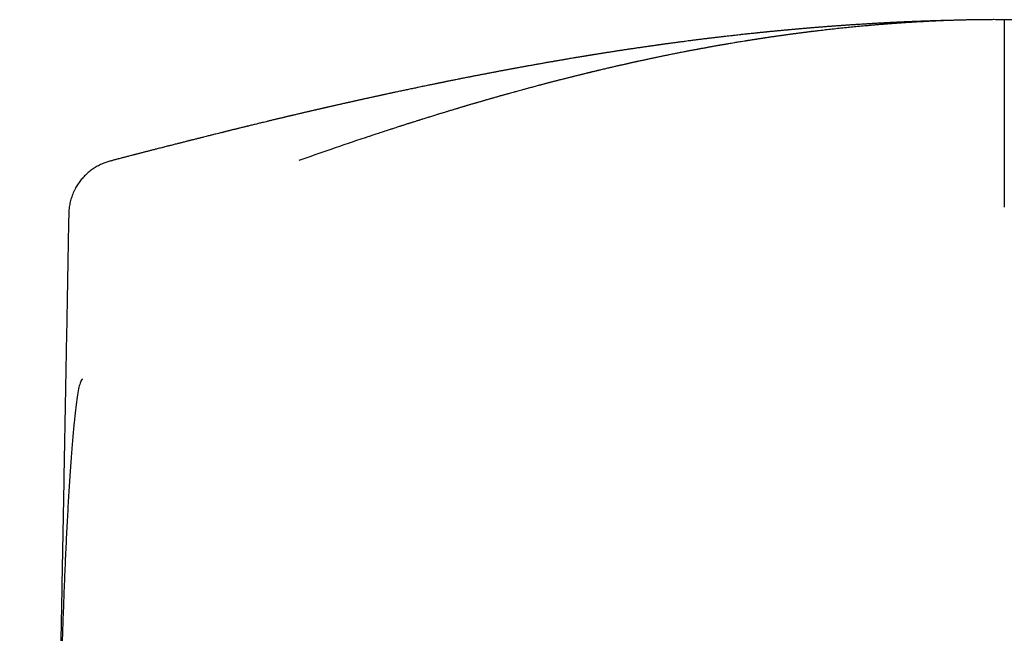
# Model space of a CAD drawing. Header units: millimetres. Extents: x 8 to 719, y 12 to 786.
# Tile 20 of 27: x 288 to 315, y 672 to 688. Entities that reach past the tile are written whole.
import ezdxf

# ---------------------------------------------------------------- set-up
doc = ezdxf.new("R2010")
doc.units = ezdxf.units.MM

msp = doc.modelspace()

# ---------------------------------------------------------------- linework, layer by layer
at = {"color": 7, "linetype": 'Continuous', "lineweight": 30}
msp.add_line((290.794, 684.501), (290.794, 684.501), dxfattribs=at)
for points, knots in [([(313.516, 688.301), (313.499, 688.301), (313.466, 688.3), (313.42, 688.299), (313.377, 688.298), (313.333, 688.297), (313.284, 688.295), (313.229, 688.294), (313.17, 688.292), (313.112, 688.29), (313.06, 688.289), (313.012, 688.287), (312.964, 688.286), (312.912, 688.284), (312.852, 688.282), (312.791, 688.28), (312.734, 688.278), (312.684, 688.276), (312.64, 688.275), (312.596, 688.273), (312.551, 688.271), (312.502, 688.269), (312.451, 688.267), (312.4, 688.265), (312.355, 688.263), (312.315, 688.262), (312.277, 688.26), (312.235, 688.258), (312.187, 688.256), (312.132, 688.253), (312.074, 688.251), (312.018, 688.248), (311.968, 688.246), (311.923, 688.244), (311.879, 688.241), (311.835, 688.239), (311.788, 688.237), (311.74, 688.234), (311.693, 688.232), (311.65, 688.23), (311.609, 688.227), (311.568, 688.225), (311.523, 688.223), (311.472, 688.22), (311.414, 688.216), (311.354, 688.213), (311.3, 688.21), (311.253, 688.207), (311.207, 688.204), (311.157, 688.201), (311.098, 688.198), (311.035, 688.194), (310.977, 688.19), (310.93, 688.187), (310.89, 688.184), (310.853, 688.182), (310.811, 688.179), (310.764, 688.176), (310.714, 688.173), (310.666, 688.169), (310.624, 688.167), (310.587, 688.164), (310.551, 688.161), (310.512, 688.159), (310.468, 688.156), (310.416, 688.152), (310.362, 688.148), (310.31, 688.144), (310.266, 688.141), (310.224, 688.138), (310.182, 688.135), (310.136, 688.131), (310.086, 688.127), (310.037, 688.123), (309.995, 688.12), (309.959, 688.117), (309.924, 688.115), (309.887, 688.112), (309.846, 688.108), (309.798, 688.104), (309.751, 688.101), (309.708, 688.097), (309.672, 688.094), (309.639, 688.091), (309.604, 688.088), (309.566, 688.085), (309.522, 688.081), (309.475, 688.077), (309.431, 688.074), (309.391, 688.07), (309.355, 688.067), (309.32, 688.064), (309.28, 688.06), (309.234, 688.056), (309.185, 688.052), (309.138, 688.048), (309.097, 688.044), (309.062, 688.041), (309.027, 688.037), (308.991, 688.034), (308.945, 688.03), (308.894, 688.025), (308.845, 688.02), (308.802, 688.016), (308.764, 688.013), (308.724, 688.009), (308.678, 688.004), (308.628, 687.999), (308.581, 687.995), (308.541, 687.991), (308.511, 687.988), (308.484, 687.985), (308.457, 687.982), (308.426, 687.979), (308.39, 687.976), (308.351, 687.972), (308.313, 687.968), (308.279, 687.964), (308.249, 687.961), (308.215, 687.958), (308.172, 687.953), (308.115, 687.947), (308.052, 687.941), (307.994, 687.934), (307.934, 687.928), (307.86, 687.92), (307.776, 687.911), (307.692, 687.901), (307.611, 687.892), (307.527, 687.883), (307.443, 687.873), (307.377, 687.866), (307.323, 687.859), (307.275, 687.854), (307.226, 687.848), (307.184, 687.843), (307.148, 687.839), (307.116, 687.835), (307.083, 687.831), (307.045, 687.826), (307.004, 687.822), (306.965, 687.817), (306.932, 687.813), (306.881, 687.807), (306.802, 687.797), (306.703, 687.785), (306.599, 687.772), (306.498, 687.759), (306.399, 687.746), (306.294, 687.732), (306.196, 687.719), (306.112, 687.708), (306.055, 687.701), (306.011, 687.695), (305.963, 687.688), (305.916, 687.682), (305.875, 687.676), (305.84, 687.672), (305.809, 687.667), (305.777, 687.663), (305.74, 687.658), (305.7, 687.652), (305.661, 687.647), (305.628, 687.642), (305.6, 687.638), (305.574, 687.635), (305.546, 687.631), (305.512, 687.626), (305.473, 687.621), (305.431, 687.615), (305.391, 687.609), (305.355, 687.604), (305.321, 687.599), (305.283, 687.594), (305.239, 687.587), (305.189, 687.58), (305.141, 687.573), (305.098, 687.567), (305.058, 687.561), (305.017, 687.555), (304.97, 687.548), (304.921, 687.541), (304.876, 687.534), (304.84, 687.529), (304.808, 687.524), (304.773, 687.519), (304.73, 687.512), (304.682, 687.505), (304.635, 687.498), (304.595, 687.492), (304.56, 687.486), (304.522, 687.481), (304.478, 687.474), (304.43, 687.466), (304.381, 687.459), (304.336, 687.452), (304.291, 687.445), (304.243, 687.437), (304.193, 687.43), (304.144, 687.422), (304.104, 687.416), (304.068, 687.41), (304.033, 687.404), (303.999, 687.399), (303.962, 687.393), (303.924, 687.387), (303.887, 687.381), (303.855, 687.376), (303.829, 687.372), (303.806, 687.368), (303.784, 687.364), (303.758, 687.36), (303.727, 687.355), (303.691, 687.349), (303.656, 687.343), (303.622, 687.338), (303.59, 687.333), (303.558, 687.327), (303.523, 687.322), (303.476, 687.314), (303.42, 687.305), (303.362, 687.295), (303.311, 687.286), (303.257, 687.277), (303.2, 687.268), (303.144, 687.258), (303.096, 687.25), (303.05, 687.242), (303.006, 687.235), (302.96, 687.227), (302.917, 687.22), (302.876, 687.213), (302.842, 687.207), (302.81, 687.201), (302.778, 687.196), (302.742, 687.189), (302.701, 687.182), (302.661, 687.175), (302.626, 687.169), (302.596, 687.164), (302.549, 687.156), (302.479, 687.143), (302.398, 687.129), (302.313, 687.114), (302.231, 687.099), (302.149, 687.084), (302.089, 687.074), (302.044, 687.066), (302.008, 687.059), (301.971, 687.052), (301.939, 687.047), (301.913, 687.042), (301.89, 687.037), (301.863, 687.033), (301.827, 687.026), (301.781, 687.018), (301.734, 687.009), (301.696, 687.002), (301.666, 686.996), (301.641, 686.992), (301.612, 686.986), (301.577, 686.98), (301.537, 686.972), (301.499, 686.965), (301.468, 686.959), (301.442, 686.955), (301.417, 686.95), (301.389, 686.945), (301.355, 686.938), (301.315, 686.931), (301.276, 686.923), (301.243, 686.917), (301.216, 686.912), (301.192, 686.907), (301.164, 686.902), (301.129, 686.895), (301.086, 686.887), (301.043, 686.879), (301.006, 686.872), (300.975, 686.866), (300.942, 686.86), (300.899, 686.851), (300.849, 686.842), (300.8, 686.832), (300.755, 686.824), (300.711, 686.815), (300.661, 686.805), (300.614, 686.796), (300.575, 686.789), (300.546, 686.783), (300.517, 686.777), (300.485, 686.771), (300.448, 686.764), (300.4, 686.754), (300.345, 686.743), (300.291, 686.733), (300.245, 686.724), (300.201, 686.715), (300.151, 686.705), (300.099, 686.694), (300.053, 686.685), (300.014, 686.677), (299.974, 686.669), (299.93, 686.661), (299.885, 686.651), (299.844, 686.643), (299.806, 686.635), (299.766, 686.627), (299.726, 686.619), (299.688, 686.611), (299.658, 686.605), (299.631, 686.6), (299.604, 686.594), (299.575, 686.588), (299.54, 686.581), (299.498, 686.573), (299.453, 686.563), (299.402, 686.553), (299.346, 686.541), (299.289, 686.529), (299.231, 686.517), (299.172, 686.505), (299.095, 686.489), (298.993, 686.468), (298.875, 686.443), (298.755, 686.418), (298.634, 686.392), (298.523, 686.368), (298.437, 686.35), (298.379, 686.338), (298.334, 686.328), (298.284, 686.317), (298.237, 686.307), (298.196, 686.298), (298.161, 686.291), (298.127, 686.283), (298.091, 686.275), (298.053, 686.267), (298.017, 686.259), (297.986, 686.253), (297.957, 686.246), (297.927, 686.24), (297.888, 686.231), (297.845, 686.222), (297.803, 686.213), (297.765, 686.204), (297.723, 686.195), (297.68, 686.186), (297.64, 686.177), (297.608, 686.17), (297.579, 686.163), (297.548, 686.156), (297.514, 686.149), (297.479, 686.141), (297.445, 686.133), (297.413, 686.126), (297.385, 686.12), (297.355, 686.113), (297.32, 686.105), (297.28, 686.097), (297.244, 686.088), (297.211, 686.081), (297.182, 686.075), (297.15, 686.067), (297.109, 686.058), (297.064, 686.048), (297.018, 686.038), (296.975, 686.028), (296.929, 686.018), (296.881, 686.007), (296.837, 685.997), (296.802, 685.989), (296.77, 685.981), (296.736, 685.974), (296.699, 685.965), (296.663, 685.957), (296.634, 685.95), (296.61, 685.945), (296.587, 685.94), (296.562, 685.934), (296.534, 685.927), (296.502, 685.92), (296.466, 685.912), (296.428, 685.903), (296.392, 685.895), (296.359, 685.887), (296.329, 685.88), (296.299, 685.873), (296.264, 685.865), (296.226, 685.856), (296.187, 685.847), (296.153, 685.839), (296.122, 685.832), (296.087, 685.824), (296.048, 685.815), (296.01, 685.806), (295.976, 685.798), (295.946, 685.791), (295.915, 685.784), (295.879, 685.775), (295.837, 685.765), (295.794, 685.755), (295.756, 685.746), (295.724, 685.739), (295.699, 685.733), (295.676, 685.727), (295.655, 685.722), (295.632, 685.717), (295.603, 685.71), (295.569, 685.702), (295.534, 685.694), (295.501, 685.686), (295.467, 685.678), (295.43, 685.669), (295.389, 685.659), (295.347, 685.649), (295.309, 685.64), (295.274, 685.632), (295.236, 685.622), (295.193, 685.612), (295.151, 685.602), (295.116, 685.594), (295.083, 685.586), (295.045, 685.577), (294.993, 685.564), (294.933, 685.549), (294.872, 685.535), (294.82, 685.522), (294.766, 685.509), (294.709, 685.495), (294.654, 685.482), (294.599, 685.468), (294.55, 685.456), (294.508, 685.446), (294.479, 685.439), (294.451, 685.432), (294.421, 685.425), (294.385, 685.416), (294.343, 685.405), (294.299, 685.395), (294.26, 685.385), (294.228, 685.377), (294.199, 685.37), (294.171, 685.363), (294.139, 685.355), (294.104, 685.346), (294.068, 685.338), (294.036, 685.33), (294.008, 685.323), (293.979, 685.315), (293.946, 685.307), (293.911, 685.298), (293.879, 685.291), (293.853, 685.284), (293.829, 685.278), (293.803, 685.272), (293.764, 685.262), (293.711, 685.249), (293.648, 685.233), (293.59, 685.218), (293.538, 685.205), (293.49, 685.193), (293.438, 685.18), (293.378, 685.165), (293.32, 685.151), (293.271, 685.138), (293.234, 685.129), (293.2, 685.12), (293.167, 685.112), (293.13, 685.103), (293.088, 685.092), (293.042, 685.08), (292.997, 685.069), (292.957, 685.059), (292.922, 685.05), (292.885, 685.041), (292.842, 685.03), (292.793, 685.017), (292.744, 685.005), (292.7, 684.994), (292.661, 684.984), (292.62, 684.973), (292.573, 684.961), (292.52, 684.948), (292.467, 684.934), (292.417, 684.922), (292.374, 684.911), (292.325, 684.898), (292.263, 684.882), (292.192, 684.864), (292.123, 684.847), (292.055, 684.829), (291.987, 684.812), (291.913, 684.793), (291.855, 684.778), (291.805, 684.765), (291.771, 684.757), (291.737, 684.748), (291.7, 684.738), (291.657, 684.727), (291.612, 684.716), (291.572, 684.705), (291.538, 684.696), (291.507, 684.689), (291.478, 684.681), (291.444, 684.672), (291.404, 684.662), (291.355, 684.649), (291.303, 684.636), (291.254, 684.623), (291.212, 684.612), (291.173, 684.602), (291.135, 684.592), (291.091, 684.58), (291.04, 684.567), (290.99, 684.554), (290.946, 684.542), (290.909, 684.532), (290.874, 684.523), (290.836, 684.513), (290.81, 684.506), (290.794, 684.502), (290.794, 684.502)], [0, 0, 0, 0, 0.0022792, 0.0041762, 0.0060159, 0.0079096, 0.009912, 0.0123596, 0.0150627, 0.0175461, 0.0198518, 0.0218339, 0.0237965, 0.0260357, 0.0286485, 0.0315647, 0.0340161, 0.0360784, 0.0379604, 0.0397866, 0.0417439, 0.0438275, 0.0461458, 0.0483946, 0.0504132, 0.0520638, 0.0535806, 0.0553904, 0.0574464, 0.0598212, 0.0625275, 0.065044, 0.0671218, 0.0690074, 0.0708436, 0.072805, 0.0747527, 0.0769635, 0.0790271, 0.0808985, 0.082526, 0.0843649, 0.0861925, 0.0883866, 0.0910095, 0.0937667, 0.0961594, 0.0980153, 0.099922, 0.1020651, 0.1046153, 0.1075659, 0.1101772, 0.1122028, 0.1137173, 0.1153037, 0.1170709, 0.1191216, 0.1214762, 0.1235946, 0.1253248, 0.126904, 0.1284245, 0.1300743, 0.1319355, 0.134168, 0.1368481, 0.1389717, 0.1408362, 0.1426483, 0.1443574, 0.146341, 0.1486909, 0.1508744, 0.1526078, 0.1541656, 0.1555839, 0.1571618, 0.158956, 0.1610297, 0.1633012, 0.165174, 0.1666118, 0.1679911, 0.1694158, 0.1711178, 0.1730556, 0.1751003, 0.1771516, 0.1788559, 0.1803467, 0.1818061, 0.18341, 0.1855006, 0.1877987, 0.1898811, 0.1916092, 0.1930834, 0.1945149, 0.1960495, 0.197894, 0.2004213, 0.2026651, 0.204392, 0.2059771, 0.2076165, 0.2096368, 0.2118956, 0.2142186, 0.2157561, 0.2170259, 0.2181662, 0.2193182, 0.2205565, 0.2221434, 0.2239603, 0.2256781, 0.2271307, 0.2283731, 0.2295334, 0.2315618, 0.2341064, 0.2369565, 0.2396705, 0.2417233, 0.2447993, 0.2493202, 0.2526908, 0.2557282, 0.2598939, 0.2636531, 0.2666829, 0.2685123, 0.2706834, 0.2730184, 0.2748353, 0.2762665, 0.277688, 0.2789811, 0.2806665, 0.2826171, 0.2843198, 0.2857292, 0.2869922, 0.2909417, 0.2960231, 0.2999634, 0.3044841, 0.3093414, 0.3128789, 0.3182205, 0.3221729, 0.323783, 0.3257796, 0.3279214, 0.3300456, 0.3318638, 0.3333567, 0.3345948, 0.3359475, 0.3375331, 0.3393924, 0.3412044, 0.3426355, 0.3437684, 0.3448789, 0.3460075, 0.3474348, 0.3492559, 0.3511417, 0.3529785, 0.3545058, 0.3558998, 0.3573604, 0.359461, 0.3617295, 0.3638946, 0.3657501, 0.3673353, 0.3691064, 0.371162, 0.3735749, 0.3755241, 0.3770103, 0.3783445, 0.3797056, 0.381546, 0.3839475, 0.386067, 0.3877006, 0.3891775, 0.3906937, 0.3926895, 0.3949723, 0.3970052, 0.3990609, 0.4008302, 0.4029407, 0.4053987, 0.4074533, 0.409278, 0.4107272, 0.4121735, 0.4137861, 0.4152826, 0.4170205, 0.418741, 0.4201269, 0.4212171, 0.4221706, 0.4231275, 0.4241918, 0.4255623, 0.4272404, 0.4288698, 0.4302153, 0.4316788, 0.4330402, 0.4344391, 0.4362699, 0.4392849, 0.4417713, 0.443826, 0.4460544, 0.4488653, 0.4513176, 0.4534114, 0.4551819, 0.4573045, 0.4592008, 0.4612381, 0.4630761, 0.4645253, 0.4657851, 0.467171, 0.4687536, 0.4706047, 0.4725022, 0.4740163, 0.4752234, 0.4764614, 0.4802046, 0.4844285, 0.4872277, 0.4913951, 0.4952021, 0.4980099, 0.4993639, 0.5010689, 0.5027925, 0.5041841, 0.505268, 0.506272, 0.5072517, 0.5088033, 0.5109948, 0.5132929, 0.5149944, 0.5161181, 0.5172042, 0.5183593, 0.5199132, 0.5218525, 0.5235668, 0.524896, 0.5259883, 0.5270505, 0.528161, 0.5296574, 0.5315945, 0.5334352, 0.5348293, 0.5358937, 0.5369631, 0.5380757, 0.5395049, 0.5417039, 0.5437392, 0.5451991, 0.5464891, 0.547881, 0.5495457, 0.5521965, 0.5544347, 0.5561164, 0.5580614, 0.5603234, 0.5627674, 0.5642665, 0.5654062, 0.5666466, 0.5680405, 0.5696565, 0.5715713, 0.5744516, 0.5768643, 0.5787877, 0.5804679, 0.5827861, 0.5854068, 0.5872641, 0.588944, 0.5905374, 0.5925441, 0.5947904, 0.5965207, 0.5979704, 0.5998172, 0.6018555, 0.603365, 0.6047505, 0.6059331, 0.606965, 0.6082441, 0.6098505, 0.6115709, 0.6138483, 0.615833, 0.6183474, 0.621234, 0.6235114, 0.6259759, 0.6291405, 0.6337101, 0.6395568, 0.6447951, 0.6497193, 0.6555706, 0.659619, 0.6612157, 0.6632047, 0.6656082, 0.6678407, 0.6695421, 0.6710401, 0.6725262, 0.6740264, 0.6758784, 0.6775673, 0.6788523, 0.6799708, 0.6813468, 0.6829485, 0.6851053, 0.6870337, 0.6885846, 0.6902422, 0.6925332, 0.6942959, 0.6956655, 0.6968081, 0.6981673, 0.6997451, 0.7012826, 0.7028917, 0.7043232, 0.7054911, 0.7066878, 0.708294, 0.710185, 0.7119056, 0.7132051, 0.7144856, 0.715855, 0.7174698, 0.7198998, 0.7219011, 0.7235103, 0.7256982, 0.7280242, 0.7299179, 0.7315756, 0.7327165, 0.7341957, 0.7360552, 0.7377333, 0.7389459, 0.739892, 0.7409539, 0.7420375, 0.74325, 0.7446667, 0.7462933, 0.7480958, 0.7496838, 0.7511595, 0.7524213, 0.7537466, 0.7552278, 0.7570175, 0.7588805, 0.7603592, 0.7615581, 0.7630893, 0.7650185, 0.7667684, 0.7682038, 0.7695208, 0.7708016, 0.7723332, 0.774313, 0.776384, 0.778138, 0.779436, 0.7805564, 0.7815604, 0.7824478, 0.7834056, 0.7847006, 0.7863252, 0.7878665, 0.7894313, 0.7907618, 0.7924171, 0.7943035, 0.7962837, 0.798039, 0.7993866, 0.8009783, 0.8031788, 0.8051538, 0.8065477, 0.8079293, 0.809567, 0.8115864, 0.8149087, 0.8176392, 0.8196749, 0.8219652, 0.8248722, 0.8273053, 0.8293571, 0.8322702, 0.8338546, 0.8350133, 0.8361697, 0.8375109, 0.8390923, 0.8409921, 0.8431675, 0.8449254, 0.8463103, 0.8474842, 0.8487553, 0.8501467, 0.8517233, 0.8534545, 0.854937, 0.8560655, 0.8572568, 0.8587953, 0.860565, 0.8619708, 0.8630641, 0.8640461, 0.8651843, 0.8664869, 0.8692955, 0.872308, 0.8750115, 0.8772058, 0.8792517, 0.8814933, 0.8841966, 0.8873196, 0.8892593, 0.8908341, 0.8922987, 0.8937468, 0.8953813, 0.8972187, 0.8993697, 0.9015416, 0.9031928, 0.9047134, 0.9062388, 0.908164, 0.9105706, 0.9127967, 0.9147237, 0.9163415, 0.9180657, 0.9202273, 0.9226376, 0.9251515, 0.9273684, 0.929269, 0.930889, 0.9339466, 0.9376306, 0.9403173, 0.9431826, 0.9468431, 0.9494811, 0.9531055, 0.9546757, 0.9561458, 0.9576339, 0.9592755, 0.9612379, 0.9634386, 0.9652406, 0.9666982, 0.9680185, 0.9693223, 0.9706732, 0.9725442, 0.9747449, 0.9772733, 0.9794904, 0.981356, 0.9829945, 0.9846686, 0.9865472, 0.9888892, 0.9914094, 0.9932876, 0.9948472, 0.9964175, 0.9979747, 0.9998764, 1, 1, 1, 1]), ([(314.914, 688.318), (314.899, 688.318), (314.859, 688.318), (314.794, 688.319), (314.715, 688.319), (314.646, 688.32), (314.588, 688.32), (314.547, 688.319), (314.511, 688.319), (314.475, 688.319), (314.435, 688.319), (314.385, 688.319), (314.332, 688.318), (314.282, 688.318), (314.238, 688.317), (314.196, 688.317), (314.15, 688.316), (314.101, 688.315), (314.052, 688.315), (314.008, 688.314), (313.969, 688.313), (313.93, 688.312), (313.887, 688.311), (313.839, 688.31), (313.791, 688.309), (313.748, 688.308), (313.711, 688.307), (313.675, 688.306), (313.635, 688.305), (313.587, 688.303), (313.535, 688.302), (313.484, 688.3), (313.44, 688.298), (313.395, 688.297), (313.345, 688.295), (313.29, 688.293), (313.236, 688.291), (313.189, 688.289), (313.145, 688.287), (313.095, 688.285), (313.044, 688.282), (312.996, 688.28), (312.957, 688.278), (312.922, 688.276), (312.889, 688.275), (312.852, 688.273), (312.81, 688.271), (312.765, 688.268), (312.723, 688.266), (312.687, 688.264), (312.657, 688.262), (312.628, 688.261), (312.597, 688.259), (312.559, 688.257), (312.517, 688.254), (312.477, 688.252), (312.443, 688.25), (312.413, 688.248), (312.385, 688.246), (312.355, 688.244), (312.318, 688.242), (312.275, 688.239), (312.231, 688.236), (312.193, 688.234), (312.162, 688.232), (312.135, 688.23), (312.108, 688.228), (312.077, 688.226), (312.038, 688.223), (311.997, 688.22), (311.957, 688.217), (311.922, 688.214), (311.889, 688.212), (311.857, 688.21), (311.819, 688.207), (311.779, 688.204), (311.739, 688.201), (311.704, 688.198), (311.675, 688.195), (311.649, 688.193), (311.597, 688.189), (311.517, 688.183), (311.413, 688.174), (311.307, 688.165), (311.207, 688.156), (311.099, 688.146), (310.975, 688.134), (310.824, 688.12), (310.648, 688.102), (310.462, 688.083), (310.276, 688.062), (310.096, 688.042), (309.962, 688.026), (309.872, 688.016), (309.825, 688.01), (309.781, 688.005), (309.743, 688), (309.708, 687.996), (309.674, 687.992), (309.637, 687.987), (309.598, 687.982), (309.56, 687.977), (309.526, 687.973), (309.497, 687.969), (309.471, 687.966), (309.444, 687.963), (309.414, 687.959), (309.378, 687.954), (309.338, 687.949), (309.3, 687.944), (309.266, 687.939), (309.235, 687.935), (309.204, 687.931), (309.171, 687.927), (309.132, 687.921), (309.09, 687.916), (309.051, 687.91), (309.017, 687.906), (308.989, 687.902), (308.964, 687.898), (308.936, 687.894), (308.901, 687.89), (308.857, 687.883), (308.81, 687.877), (308.771, 687.871), (308.741, 687.867), (308.717, 687.863), (308.693, 687.86), (308.667, 687.856), (308.635, 687.852), (308.599, 687.846), (308.561, 687.841), (308.526, 687.836), (308.497, 687.831), (308.471, 687.827), (308.446, 687.824), (308.419, 687.82), (308.387, 687.815), (308.349, 687.809), (308.307, 687.802), (308.267, 687.796), (308.232, 687.791), (308.201, 687.786), (308.169, 687.781), (308.132, 687.775), (308.088, 687.769), (308.042, 687.761), (308.004, 687.755), (307.974, 687.751), (307.95, 687.747), (307.926, 687.743), (307.883, 687.736), (307.822, 687.726), (307.751, 687.714), (307.688, 687.704), (307.623, 687.693), (307.555, 687.682), (307.489, 687.671), (307.442, 687.663), (307.404, 687.656), (307.37, 687.65), (307.331, 687.644), (307.293, 687.637), (307.259, 687.631), (307.226, 687.625), (307.188, 687.619), (307.138, 687.61), (307.088, 687.601), (307.041, 687.593), (307.004, 687.586), (306.97, 687.58), (306.936, 687.574), (306.898, 687.567), (306.855, 687.559), (306.809, 687.55), (306.763, 687.542), (306.722, 687.534), (306.685, 687.527), (306.652, 687.521), (306.622, 687.516), (306.588, 687.509), (306.55, 687.502), (306.509, 687.494), (306.47, 687.487), (306.435, 687.48), (306.405, 687.475), (306.375, 687.469), (306.322, 687.459), (306.254, 687.445), (306.177, 687.43), (306.102, 687.415), (306.026, 687.4), (305.95, 687.385), (305.888, 687.373), (305.832, 687.361), (305.779, 687.351), (305.73, 687.34), (305.686, 687.332), (305.644, 687.323), (305.596, 687.313), (305.544, 687.302), (305.497, 687.292), (305.454, 687.283), (305.41, 687.274), (305.363, 687.264), (305.313, 687.253), (305.267, 687.243), (305.226, 687.235), (305.185, 687.226), (305.139, 687.216), (305.09, 687.205), (305.045, 687.196), (305.01, 687.188), (304.981, 687.182), (304.954, 687.176), (304.921, 687.168), (304.883, 687.16), (304.845, 687.151), (304.812, 687.144), (304.783, 687.138), (304.757, 687.132), (304.728, 687.125), (304.695, 687.118), (304.657, 687.109), (304.615, 687.1), (304.577, 687.091), (304.544, 687.084), (304.513, 687.077), (304.48, 687.069), (304.443, 687.061), (304.402, 687.051), (304.36, 687.042), (304.322, 687.033), (304.289, 687.025), (304.253, 687.017), (304.209, 687.007), (304.154, 686.994), (304.095, 686.98), (304.038, 686.966), (303.988, 686.955), (303.949, 686.945), (303.915, 686.937), (303.881, 686.929), (303.844, 686.92), (303.808, 686.912), (303.778, 686.904), (303.751, 686.898), (303.726, 686.892), (303.698, 686.885), (303.664, 686.876), (303.623, 686.867), (303.581, 686.856), (303.543, 686.847), (303.509, 686.839), (303.471, 686.829), (303.429, 686.819), (303.382, 686.807), (303.335, 686.796), (303.294, 686.785), (303.255, 686.775), (303.213, 686.765), (303.166, 686.753), (303.121, 686.742), (303.08, 686.731), (303.041, 686.722), (302.998, 686.711), (302.953, 686.699), (302.908, 686.688), (302.869, 686.678), (302.837, 686.669), (302.805, 686.661), (302.768, 686.652), (302.727, 686.641), (302.686, 686.63), (302.651, 686.621), (302.622, 686.614), (302.595, 686.607), (302.564, 686.599), (302.53, 686.589), (302.49, 686.579), (302.451, 686.569), (302.417, 686.56), (302.387, 686.552), (302.353, 686.543), (302.31, 686.531), (302.255, 686.517), (302.197, 686.501), (302.142, 686.486), (302.094, 686.473), (302.043, 686.46), (301.977, 686.442), (301.902, 686.421), (301.827, 686.401), (301.75, 686.38), (301.674, 686.359), (301.6, 686.338), (301.547, 686.324), (301.503, 686.311), (301.464, 686.3), (301.427, 686.29), (301.395, 686.281), (301.369, 686.274), (301.344, 686.267), (301.317, 686.259), (301.284, 686.25), (301.243, 686.238), (301.199, 686.226), (301.158, 686.214), (301.124, 686.204), (301.092, 686.195), (301.056, 686.185), (301.012, 686.172), (300.966, 686.159), (300.924, 686.147), (300.889, 686.137), (300.857, 686.128), (300.822, 686.117), (300.783, 686.106), (300.742, 686.094), (300.705, 686.083), (300.674, 686.074), (300.648, 686.067), (300.625, 686.06), (300.6, 686.052), (300.571, 686.044), (300.537, 686.034), (300.498, 686.023), (300.462, 686.012), (300.431, 686.003), (300.406, 685.995), (300.384, 685.989), (300.36, 685.982), (300.332, 685.973), (300.297, 685.963), (300.258, 685.951), (300.22, 685.94), (300.187, 685.93), (300.157, 685.921), (300.126, 685.912), (300.087, 685.9), (300.042, 685.886), (299.993, 685.871), (299.947, 685.858), (299.909, 685.846), (299.873, 685.835), (299.831, 685.822), (299.781, 685.807), (299.728, 685.791), (299.679, 685.776), (299.635, 685.762), (299.59, 685.748), (299.542, 685.733), (299.488, 685.717), (299.435, 685.7), (299.385, 685.685), (299.337, 685.67), (299.282, 685.653), (299.229, 685.636), (299.183, 685.622), (299.148, 685.61), (299.116, 685.6), (299.083, 685.59), (299.046, 685.578), (299.003, 685.564), (298.959, 685.551), (298.921, 685.538), (298.889, 685.528), (298.859, 685.519), (298.827, 685.509), (298.787, 685.496), (298.742, 685.481), (298.698, 685.467), (298.661, 685.455), (298.625, 685.444), (298.583, 685.43), (298.529, 685.413), (298.471, 685.394), (298.416, 685.376), (298.369, 685.361), (298.32, 685.345), (298.266, 685.327), (298.21, 685.309), (298.156, 685.291), (298.098, 685.272), (298.034, 685.251), (297.97, 685.23), (297.909, 685.21), (297.844, 685.188), (297.78, 685.167), (297.722, 685.148), (297.691, 685.137), (297.675, 685.132), (297.674, 685.132)], [0, 0, 0, 0, 0.00255, 0.006843, 0.011032, 0.016009, 0.018669, 0.020926, 0.022945, 0.024785, 0.027015, 0.029875, 0.03325, 0.036054, 0.038468, 0.040675, 0.043193, 0.046265, 0.049112, 0.051588, 0.053754, 0.055708, 0.05815, 0.061161, 0.063888, 0.066312, 0.068443, 0.070299, 0.07244, 0.075155, 0.078458, 0.081349, 0.083831, 0.086033, 0.088932, 0.092395, 0.095469, 0.098103, 0.100351, 0.103037, 0.106505, 0.109052, 0.111266, 0.113229, 0.114969, 0.116927, 0.119421, 0.122202, 0.124603, 0.12663, 0.12827, 0.129769, 0.131463, 0.133652, 0.136245, 0.138559, 0.140454, 0.142084, 0.143673, 0.145232, 0.147281, 0.149924, 0.152618, 0.154743, 0.156397, 0.157857, 0.159307, 0.161024, 0.163239, 0.165847, 0.168094, 0.170114, 0.1718, 0.173624, 0.175679, 0.178225, 0.180518, 0.182539, 0.184173, 0.185507, 0.186954, 0.193035, 0.199134, 0.204771, 0.211096, 0.216272, 0.223164, 0.232239, 0.242198, 0.253273, 0.263932, 0.274144, 0.284123, 0.286759, 0.289646, 0.292145, 0.294302, 0.296214, 0.298146, 0.300136, 0.302533, 0.304787, 0.306692, 0.308312, 0.30982, 0.311228, 0.312847, 0.314939, 0.317439, 0.31969, 0.32152, 0.323313, 0.325007, 0.326742, 0.329095, 0.331609, 0.33396, 0.335849, 0.337362, 0.338802, 0.340194, 0.342148, 0.344799, 0.34778, 0.350145, 0.351598, 0.352958, 0.354281, 0.355665, 0.357462, 0.359658, 0.362017, 0.363988, 0.365557, 0.367024, 0.368447, 0.369864, 0.371665, 0.373953, 0.37648, 0.378929, 0.380818, 0.382544, 0.384203, 0.386277, 0.388996, 0.391816, 0.394085, 0.395553, 0.396941, 0.398261, 0.399683, 0.404418, 0.408794, 0.411965, 0.415231, 0.420008, 0.423667, 0.426617, 0.428168, 0.430125, 0.432523, 0.43491, 0.436814, 0.438273, 0.440651, 0.443427, 0.446801, 0.449433, 0.45151, 0.453233, 0.455187, 0.457409, 0.459904, 0.46267, 0.465368, 0.467765, 0.469868, 0.47174, 0.473395, 0.475193, 0.477567, 0.480044, 0.482283, 0.484265, 0.48604, 0.487617, 0.489414, 0.495158, 0.499414, 0.502901, 0.508149, 0.512544, 0.516161, 0.518889, 0.522337, 0.525318, 0.527489, 0.529896, 0.532708, 0.535841, 0.538797, 0.540996, 0.543369, 0.546324, 0.549293, 0.552052, 0.554349, 0.556423, 0.559229, 0.562324, 0.564891, 0.567065, 0.568473, 0.569907, 0.571805, 0.574196, 0.576591, 0.5785, 0.579965, 0.581515, 0.583112, 0.584962, 0.587287, 0.589899, 0.592185, 0.593922, 0.595652, 0.597581, 0.599725, 0.602102, 0.604896, 0.607014, 0.608741, 0.610665, 0.613264, 0.616473, 0.62027, 0.623685, 0.626494, 0.628889, 0.630492, 0.632508, 0.63487, 0.63699, 0.638739, 0.640221, 0.641647, 0.643182, 0.645139, 0.64769, 0.650341, 0.652396, 0.654358, 0.656476, 0.658907, 0.661816, 0.664806, 0.667078, 0.669121, 0.671662, 0.674454, 0.677232, 0.679695, 0.681694, 0.684074, 0.687139, 0.689765, 0.691966, 0.693875, 0.69556, 0.697614, 0.700292, 0.70282, 0.704839, 0.706392, 0.707961, 0.709671, 0.71172, 0.714091, 0.716603, 0.718637, 0.720214, 0.721836, 0.724605, 0.727867, 0.731537, 0.734829, 0.737605, 0.73999, 0.743877, 0.749195, 0.753241, 0.7571, 0.76284, 0.766755, 0.770157, 0.772186, 0.774655, 0.776947, 0.778778, 0.780224, 0.781666, 0.783192, 0.785038, 0.787394, 0.790495, 0.792885, 0.79467, 0.796497, 0.798512, 0.801135, 0.804233, 0.806743, 0.808584, 0.810391, 0.812335, 0.814844, 0.817284, 0.819568, 0.821382, 0.822794, 0.824182, 0.825607, 0.827204, 0.829256, 0.831736, 0.833994, 0.835767, 0.837131, 0.838451, 0.839771, 0.841334, 0.843412, 0.845978, 0.848337, 0.850217, 0.851745, 0.85371, 0.855787, 0.858596, 0.861807, 0.864462, 0.866667, 0.868668, 0.870866, 0.874166, 0.877489, 0.880387, 0.882863, 0.885298, 0.888327, 0.891556, 0.89497, 0.897698, 0.900408, 0.903649, 0.907375, 0.90988, 0.911871, 0.913645, 0.915564, 0.917752, 0.920399, 0.923259, 0.925534, 0.927269, 0.928975, 0.930742, 0.933088, 0.936092, 0.938823, 0.940931, 0.942755, 0.94522, 0.948498, 0.952364, 0.955594, 0.958298, 0.960896, 0.96435, 0.967863, 0.970977, 0.974097, 0.978256, 0.982427, 0.985729, 0.989326, 0.994251, 0.997274, 0.999689, 1, 1, 1, 1]), ([(332.153, 685.132), (332.144, 685.135), (332.127, 685.141), (332.103, 685.149), (332.081, 685.156), (332.058, 685.164), (332.033, 685.172), (332.003, 685.182), (331.969, 685.193), (331.93, 685.206), (331.89, 685.219), (331.854, 685.231), (331.826, 685.241), (331.799, 685.249), (331.769, 685.259), (331.734, 685.271), (331.693, 685.284), (331.651, 685.298), (331.612, 685.311), (331.579, 685.321), (331.548, 685.332), (331.515, 685.343), (331.479, 685.354), (331.441, 685.367), (331.406, 685.378), (331.374, 685.388), (331.348, 685.397), (331.323, 685.405), (331.295, 685.414), (331.261, 685.425), (331.219, 685.438), (331.174, 685.453), (331.132, 685.466), (331.098, 685.477), (331.065, 685.488), (331.026, 685.5), (330.978, 685.516), (330.924, 685.533), (330.873, 685.549), (330.833, 685.562), (330.797, 685.573), (330.763, 685.584), (330.724, 685.596), (330.682, 685.61), (330.638, 685.623), (330.595, 685.637), (330.552, 685.65), (330.508, 685.664), (330.459, 685.679), (330.406, 685.696), (330.357, 685.711), (330.301, 685.729), (330.229, 685.751), (330.144, 685.777), (330.06, 685.803), (329.974, 685.829), (329.89, 685.855), (329.806, 685.88), (329.696, 685.913), (329.547, 685.958), (329.365, 686.012), (329.19, 686.064), (329.015, 686.115), (328.835, 686.167), (328.699, 686.205), (328.618, 686.229), (328.589, 686.237), (328.56, 686.245), (328.528, 686.254), (328.49, 686.265), (328.449, 686.276), (328.412, 686.287), (328.381, 686.295), (328.355, 686.303), (328.33, 686.31), (328.302, 686.318), (328.268, 686.327), (328.227, 686.338), (328.186, 686.35), (328.149, 686.36), (328.118, 686.368), (328.09, 686.376), (328.06, 686.384), (328.028, 686.393), (327.994, 686.403), (327.961, 686.412), (327.931, 686.42), (327.904, 686.427), (327.876, 686.435), (327.845, 686.443), (327.808, 686.453), (327.766, 686.465), (327.726, 686.475), (327.693, 686.484), (327.668, 686.491), (327.645, 686.497), (327.62, 686.504), (327.589, 686.512), (327.548, 686.523), (327.497, 686.537), (327.446, 686.55), (327.397, 686.563), (327.355, 686.574), (327.319, 686.584), (327.282, 686.594), (327.241, 686.604), (327.198, 686.616), (327.157, 686.626), (327.123, 686.635), (327.094, 686.643), (327.064, 686.65), (327.03, 686.659), (326.989, 686.67), (326.947, 686.68), (326.911, 686.69), (326.88, 686.698), (326.849, 686.706), (326.814, 686.714), (326.774, 686.725), (326.722, 686.738), (326.664, 686.752), (326.598, 686.769), (326.53, 686.786), (326.462, 686.803), (326.395, 686.82), (326.326, 686.837), (326.249, 686.856), (326.155, 686.879), (326.057, 686.902), (325.953, 686.927), (325.854, 686.951), (325.754, 686.975), (325.672, 686.994), (325.609, 687.009), (325.563, 687.02), (325.519, 687.03), (325.48, 687.039), (325.447, 687.046), (325.418, 687.053), (325.39, 687.059), (325.36, 687.066), (325.325, 687.074), (325.286, 687.083), (325.247, 687.092), (325.213, 687.1), (325.181, 687.107), (325.149, 687.114), (325.112, 687.123), (325.068, 687.132), (325.023, 687.142), (324.984, 687.151), (324.951, 687.158), (324.922, 687.165), (324.893, 687.171), (324.861, 687.178), (324.823, 687.187), (324.785, 687.195), (324.753, 687.202), (324.727, 687.208), (324.701, 687.213), (324.672, 687.219), (324.638, 687.227), (324.599, 687.235), (324.558, 687.244), (324.521, 687.252), (324.483, 687.26), (324.438, 687.269), (324.383, 687.281), (324.327, 687.293), (324.279, 687.303), (324.239, 687.311), (324.196, 687.32), (324.15, 687.33), (324.101, 687.34), (324.057, 687.349), (324.018, 687.357), (323.981, 687.364), (323.938, 687.373), (323.892, 687.382), (323.847, 687.391), (323.809, 687.399), (323.778, 687.405), (323.748, 687.411), (323.716, 687.417), (323.678, 687.425), (323.638, 687.433), (323.602, 687.44), (323.572, 687.446), (323.546, 687.451), (323.52, 687.456), (323.492, 687.461), (323.458, 687.468), (323.42, 687.475), (323.382, 687.482), (323.347, 687.489), (323.318, 687.495), (323.288, 687.5), (323.256, 687.506), (323.22, 687.513), (323.181, 687.52), (323.142, 687.528), (323.104, 687.535), (323.067, 687.541), (323.027, 687.549), (322.982, 687.557), (322.929, 687.567), (322.872, 687.577), (322.816, 687.587), (322.766, 687.596), (322.722, 687.604), (322.676, 687.612), (322.624, 687.621), (322.576, 687.63), (322.537, 687.636), (322.509, 687.641), (322.484, 687.646), (322.458, 687.65), (322.429, 687.655), (322.394, 687.661), (322.356, 687.668), (322.318, 687.674), (322.283, 687.68), (322.252, 687.685), (322.222, 687.69), (322.189, 687.696), (322.152, 687.702), (322.113, 687.708), (322.076, 687.714), (322.046, 687.719), (322.02, 687.724), (321.995, 687.728), (321.97, 687.732), (321.941, 687.736), (321.908, 687.742), (321.869, 687.748), (321.832, 687.754), (321.797, 687.759), (321.766, 687.764), (321.736, 687.769), (321.703, 687.774), (321.662, 687.781), (321.615, 687.788), (321.569, 687.795), (321.531, 687.801), (321.5, 687.806), (321.473, 687.81), (321.445, 687.814), (321.413, 687.819), (321.375, 687.825), (321.335, 687.83), (321.301, 687.836), (321.273, 687.84), (321.249, 687.843), (321.228, 687.846), (321.205, 687.85), (321.18, 687.853), (321.15, 687.858), (321.114, 687.863), (321.078, 687.868), (321.044, 687.873), (321.014, 687.877), (320.985, 687.881), (320.957, 687.885), (320.925, 687.89), (320.885, 687.895), (320.84, 687.902), (320.798, 687.907), (320.765, 687.912), (320.738, 687.916), (320.714, 687.919), (320.687, 687.923), (320.654, 687.927), (320.614, 687.932), (320.574, 687.938), (320.538, 687.942), (320.51, 687.946), (320.486, 687.949), (320.462, 687.952), (320.435, 687.956), (320.404, 687.96), (320.365, 687.965), (320.325, 687.97), (320.288, 687.975), (320.258, 687.979), (320.229, 687.982), (320.2, 687.986), (320.164, 687.99), (320.122, 687.996), (320.076, 688.001), (320.034, 688.006), (319.998, 688.011), (319.965, 688.015), (319.929, 688.019), (319.889, 688.024), (319.845, 688.029), (319.784, 688.036), (319.702, 688.045), (319.601, 688.057), (319.496, 688.068), (319.391, 688.08), (319.291, 688.09), (319.199, 688.1), (319.122, 688.108), (319.06, 688.114), (319.007, 688.119), (318.951, 688.125), (318.89, 688.131), (318.829, 688.136), (318.773, 688.142), (318.713, 688.147), (318.642, 688.154), (318.568, 688.161), (318.494, 688.167), (318.419, 688.173), (318.345, 688.18), (318.281, 688.185), (318.224, 688.19), (318.17, 688.194), (318.117, 688.198), (318.071, 688.202), (318.027, 688.205), (317.975, 688.209), (317.923, 688.213), (317.875, 688.217), (317.838, 688.219), (317.807, 688.222), (317.776, 688.224), (317.744, 688.226), (317.708, 688.229), (317.671, 688.231), (317.636, 688.233), (317.606, 688.236), (317.579, 688.237), (317.551, 688.239), (317.52, 688.241), (317.481, 688.244), (317.436, 688.247), (317.388, 688.25), (317.347, 688.252), (317.301, 688.255), (317.239, 688.258), (317.159, 688.263), (317.08, 688.267), (317.004, 688.271), (316.925, 688.275), (316.845, 688.279), (316.768, 688.283), (316.693, 688.286), (316.617, 688.289), (316.547, 688.292), (316.48, 688.295), (316.409, 688.298), (316.336, 688.3), (316.266, 688.302), (316.207, 688.304), (316.148, 688.306), (316.092, 688.308), (316.041, 688.309), (315.995, 688.31), (315.95, 688.311), (315.899, 688.312), (315.846, 688.313), (315.798, 688.314), (315.76, 688.315), (315.726, 688.315), (315.692, 688.316), (315.654, 688.317), (315.61, 688.317), (315.564, 688.318), (315.52, 688.318), (315.483, 688.318), (315.45, 688.319), (315.416, 688.319), (315.377, 688.319), (315.333, 688.319), (315.287, 688.319), (315.244, 688.32), (315.209, 688.32), (315.177, 688.319), (315.146, 688.319), (315.111, 688.319), (315.034, 688.319), (314.968, 688.318), (314.914, 688.318)], [0, 0, 0, 0, 0.001667, 0.003014, 0.00427, 0.005658, 0.007179, 0.008909, 0.010978, 0.013387, 0.016011, 0.018189, 0.019824, 0.021223, 0.023058, 0.02514, 0.027615, 0.030375, 0.032721, 0.034516, 0.036296, 0.038232, 0.040555, 0.042739, 0.045006, 0.046889, 0.048374, 0.049694, 0.051407, 0.053299, 0.055832, 0.058858, 0.061378, 0.063282, 0.065021, 0.067239, 0.070209, 0.073757, 0.076763, 0.079298, 0.081059, 0.08303, 0.08545, 0.088043, 0.090518, 0.093356, 0.095669, 0.098184, 0.101196, 0.104451, 0.107563, 0.109974, 0.114452, 0.120438, 0.12508, 0.129409, 0.135773, 0.14009, 0.14427, 0.155385, 0.166567, 0.176568, 0.186461, 0.197672, 0.208501, 0.210403, 0.212119, 0.213676, 0.21549, 0.217826, 0.220428, 0.222654, 0.224352, 0.225897, 0.227335, 0.228845, 0.230834, 0.233302, 0.236047, 0.238133, 0.239852, 0.241462, 0.243223, 0.245005, 0.24714, 0.24924, 0.250985, 0.252376, 0.254012, 0.255834, 0.257944, 0.260525, 0.263287, 0.265034, 0.266384, 0.267679, 0.269106, 0.270665, 0.273299, 0.27635, 0.279575, 0.282418, 0.284876, 0.286994, 0.288846, 0.291323, 0.294175, 0.29656, 0.29847, 0.300152, 0.301724, 0.303705, 0.30624, 0.308912, 0.311012, 0.312644, 0.314411, 0.316416, 0.318794, 0.321551, 0.325512, 0.328929, 0.333258, 0.337491, 0.340763, 0.345135, 0.349505, 0.354388, 0.361529, 0.366673, 0.372658, 0.378827, 0.384282, 0.386955, 0.389865, 0.392448, 0.394651, 0.396545, 0.39825, 0.39977, 0.401393, 0.403524, 0.405965, 0.4082, 0.410203, 0.411997, 0.413727, 0.415799, 0.418556, 0.421391, 0.423615, 0.425428, 0.42717, 0.428611, 0.430489, 0.43283, 0.435166, 0.437034, 0.438449, 0.439806, 0.441531, 0.443458, 0.445737, 0.448313, 0.450549, 0.452282, 0.454976, 0.458312, 0.461935, 0.464603, 0.466695, 0.468998, 0.47192, 0.474816, 0.477428, 0.47967, 0.481523, 0.483967, 0.486991, 0.489634, 0.491747, 0.493604, 0.495064, 0.496852, 0.499119, 0.501662, 0.503783, 0.505424, 0.506883, 0.508314, 0.509872, 0.511802, 0.51415, 0.516533, 0.518453, 0.520064, 0.521714, 0.523551, 0.525609, 0.527925, 0.530356, 0.532365, 0.534471, 0.536714, 0.539304, 0.542345, 0.545884, 0.54919, 0.552051, 0.554481, 0.556823, 0.560011, 0.563357, 0.565143, 0.566743, 0.568214, 0.569566, 0.571161, 0.573192, 0.575588, 0.577723, 0.579834, 0.581572, 0.583197, 0.584937, 0.587249, 0.589594, 0.591749, 0.593501, 0.594881, 0.596253, 0.597712, 0.599252, 0.601182, 0.603515, 0.605818, 0.607682, 0.609476, 0.611171, 0.612921, 0.615168, 0.618138, 0.620972, 0.623088, 0.62473, 0.626379, 0.627762, 0.629556, 0.631829, 0.634303, 0.636324, 0.637839, 0.639091, 0.640341, 0.64159, 0.642929, 0.644666, 0.6468, 0.649032, 0.650874, 0.652695, 0.654239, 0.655737, 0.657494, 0.659829, 0.662671, 0.665155, 0.667048, 0.668377, 0.669751, 0.671191, 0.673028, 0.67538, 0.677971, 0.679973, 0.681512, 0.682822, 0.684176, 0.68558, 0.68737, 0.689616, 0.692162, 0.694304, 0.695955, 0.697359, 0.699132, 0.701084, 0.703502, 0.70636, 0.708884, 0.710768, 0.712541, 0.714533, 0.716799, 0.719416, 0.722107, 0.727251, 0.733509, 0.739386, 0.745223, 0.751468, 0.756584, 0.760943, 0.764514, 0.767289, 0.770006, 0.773999, 0.777804, 0.780463, 0.783452, 0.788097, 0.792625, 0.796172, 0.800757, 0.805303, 0.808834, 0.811669, 0.815089, 0.818106, 0.82068, 0.82291, 0.825712, 0.8294, 0.831911, 0.833885, 0.835638, 0.837259, 0.839188, 0.841113, 0.843362, 0.845418, 0.847115, 0.84846, 0.85009, 0.851815, 0.853875, 0.856607, 0.859621, 0.861968, 0.863713, 0.867388, 0.872552, 0.877337, 0.880919, 0.885498, 0.8908, 0.89445, 0.898686, 0.903504, 0.907392, 0.910706, 0.914844, 0.919637, 0.92314, 0.926663, 0.92969, 0.933165, 0.936203, 0.938494, 0.940965, 0.943851, 0.947232, 0.949905, 0.952047, 0.953792, 0.955699, 0.957833, 0.960294, 0.963103, 0.965695, 0.967728, 0.969468, 0.97138, 0.973514, 0.976061, 0.978982, 0.98136, 0.983273, 0.984959, 0.986772, 0.988714, 0.990781, 1, 1, 1, 1]), ([(314.914, 688.318), (314.914, 688.317), (314.914, 688.317), (314.914, 688.308), (314.914, 688.291), (314.914, 688.267), (314.914, 688.238), (314.914, 688.203), (314.914, 688.162), (314.914, 688.117), (314.914, 688.067), (314.914, 688.011), (314.914, 687.95), (314.914, 687.883), (314.914, 687.81), (314.914, 687.732), (314.914, 687.648), (314.914, 687.558), (314.914, 687.442), (314.914, 687.3), (314.914, 687.126), (314.914, 686.942), (314.914, 686.745), (314.914, 686.553), (314.914, 686.368), (314.914, 686.194), (314.914, 686.013), (314.914, 685.804), (314.914, 685.572), (314.914, 685.317), (314.914, 685.062), (314.914, 684.797), (314.914, 684.611), (314.914, 684.518)], [0, 0, 0, 0, 0.019498, 0.046827, 0.074157, 0.101506, 0.128855, 0.1562, 0.183544, 0.210901, 0.238257, 0.265784, 0.293311, 0.320851, 0.34839, 0.3762, 0.40401, 0.431834, 0.459658, 0.504448, 0.547107, 0.589766, 0.632473, 0.67518, 0.70728, 0.73938, 0.771502, 0.803623, 0.846512, 0.884866, 0.923228, 0.961609, 1, 1, 1, 1]), ([(297.674, 685.132), (297.365, 685.029), (296.765, 684.829), (296.17, 684.616), (295.881, 684.514)], [0, 0, 0, 0, 0.51536, 1, 1, 1, 1]), ([(290.793, 684.501), (290.789, 684.5), (290.768, 684.495), (290.729, 684.483), (290.676, 684.466), (290.62, 684.445), (290.563, 684.42), (290.505, 684.393), (290.448, 684.363), (290.391, 684.33), (290.336, 684.294), (290.282, 684.256), (290.229, 684.214), (290.178, 684.171), (290.129, 684.125), (290.082, 684.077), (290.037, 684.027), (289.994, 683.975), (289.954, 683.92), (289.916, 683.864), (289.88, 683.807), (289.846, 683.745), (289.814, 683.68), (289.785, 683.612), (289.759, 683.542), (289.736, 683.472), (289.717, 683.4), (289.702, 683.329), (289.69, 683.257), (289.682, 683.185), (289.678, 683.126), (289.677, 683.09), (289.677, 683.079)], [0, 0, 0, 0, 0.007643, 0.034944, 0.064283, 0.095261, 0.127419, 0.160379, 0.19387, 0.227718, 0.261809, 0.29607, 0.330454, 0.364929, 0.399472, 0.434069, 0.46871, 0.503385, 0.538088, 0.572816, 0.607565, 0.642331, 0.680893, 0.719324, 0.757529, 0.795519, 0.833305, 0.870895, 0.908299, 0.945522, 0.98257, 1, 1, 1, 1]), ([(314.914, 684.518), (314.914, 684.5), (314.914, 684.464), (314.914, 684.399), (314.914, 684.325), (314.914, 684.243), (314.914, 684.153), (314.914, 684.055), (314.914, 683.951), (314.914, 683.838), (314.914, 683.715), (314.914, 683.582), (314.914, 683.446), (314.914, 683.337), (314.914, 683.274), (314.914, 683.258)], [0, 0, 0, 0, 0.077798, 0.155874, 0.23395, 0.311748, 0.389546, 0.467621, 0.545697, 0.623495, 0.709832, 0.796549, 0.883267, 0.969604, 1, 1, 1, 1]), ([(289.677, 683.079), (289.676, 683.017), (289.668, 682.607), (289.654, 681.854), (289.635, 680.824), (289.617, 679.807), (289.598, 678.809), (289.58, 677.831), (289.562, 676.871), (289.545, 675.923), (289.527, 674.983), (289.51, 674.049), (289.493, 673.122), (289.476, 672.208), (289.459, 671.308), (289.443, 670.421), (289.426, 669.548), (289.41, 668.687), (289.394, 667.84), (289.379, 667.007), (289.363, 666.186), (289.348, 665.379), (289.333, 664.586), (289.319, 663.805), (289.305, 663.059), (289.291, 662.346), (289.279, 661.666), (289.266, 660.997), (289.254, 660.339), (289.241, 659.693), (289.229, 659.052), (289.217, 658.419), (289.205, 657.791), (289.194, 657.176), (289.182, 656.572), (289.171, 655.983), (289.16, 655.409), (289.15, 654.851), (289.139, 654.303), (289.129, 653.764), (289.119, 653.232), (289.109, 652.708), (289.099, 652.197), (289.09, 651.697), (289.081, 651.208), (289.071, 650.732), (289.063, 650.27), (289.054, 649.823), (289.046, 649.391), (289.038, 648.97), (289.031, 648.588), (289.024, 648.244), (289.018, 647.937), (289.012, 647.638), (289.006, 647.331), (289, 647.018), (288.994, 646.701), (288.989, 646.4), (288.983, 646.113), (288.978, 645.842), (288.973, 645.608), (288.97, 645.41), (288.966, 645.244), (288.963, 645.086), (288.961, 644.936), (288.958, 644.796), (288.955, 644.668), (288.953, 644.554), (288.951, 644.451), (288.949, 644.358), (288.948, 644.268), (288.946, 644.166), (288.943, 644.045), (288.941, 643.903), (288.938, 643.748), (288.934, 643.579), (288.931, 643.397), (288.927, 643.201), (288.923, 642.992), (288.919, 642.77), (288.914, 642.535), (288.91, 642.286), (288.904, 642.024), (288.899, 641.748), (288.894, 641.459), (288.888, 641.166), (288.882, 640.868), (288.876, 640.569), (288.87, 640.263), (288.864, 639.953), (288.858, 639.642), (288.847, 639.07), (288.831, 638.234), (288.81, 637.13), (288.788, 636.014), (288.766, 634.886), (288.744, 633.752), (288.721, 632.613), (288.699, 631.469), (288.676, 630.313), (288.653, 629.145), (288.629, 627.965), (288.605, 626.774), (288.581, 625.57), (288.562, 624.621), (288.549, 623.933), (288.54, 623.513), (288.532, 623.105), (288.524, 622.707), (288.516, 622.322), (288.509, 621.95), (288.502, 621.591), (288.495, 621.243), (288.488, 620.893), (288.481, 620.541), (288.474, 620.188), (288.467, 619.849), (288.46, 619.523), (288.454, 619.211), (288.448, 618.911), (288.442, 618.633), (288.437, 618.374), (288.432, 618.134), (288.428, 617.906), (288.423, 617.688), (288.419, 617.482), (288.415, 617.287), (288.411, 617.103), (288.408, 616.93), (288.405, 616.768), (288.402, 616.618), (288.399, 616.478), (288.397, 616.368), (288.395, 616.284), (288.394, 616.223), (288.392, 616.163), (288.391, 616.099), (288.39, 616.025), (288.388, 615.941), (288.386, 615.846), (288.384, 615.739), (288.382, 615.63), (288.379, 615.52), (288.377, 615.409), (288.375, 615.294), (288.373, 615.18), (288.37, 615.072), (288.368, 614.974), (288.367, 614.885), (288.365, 614.805), (288.363, 614.732), (288.362, 614.662), (288.361, 614.591), (288.359, 614.516), (288.357, 614.437), (288.356, 614.354), (288.355, 614.298), (288.354, 614.27)], [0, 0, 0, 0, 0.002699, 0.017861, 0.032829, 0.047605, 0.062189, 0.076324, 0.090273, 0.104036, 0.117613, 0.131275, 0.144744, 0.158019, 0.171101, 0.183988, 0.196683, 0.209183, 0.22149, 0.233603, 0.245523, 0.257249, 0.268781, 0.28012, 0.291265, 0.301311, 0.311194, 0.320915, 0.330473, 0.339868, 0.3491, 0.358386, 0.367502, 0.376447, 0.385221, 0.393825, 0.402109, 0.410228, 0.418182, 0.425972, 0.433752, 0.441359, 0.448796, 0.456061, 0.463154, 0.470077, 0.476828, 0.483277, 0.489562, 0.495682, 0.501638, 0.506202, 0.510664, 0.515023, 0.519243, 0.524064, 0.528666, 0.533048, 0.537211, 0.541154, 0.544877, 0.547397, 0.549805, 0.552101, 0.554286, 0.55633, 0.558214, 0.559845, 0.561334, 0.562682, 0.563923, 0.565253, 0.567124, 0.569189, 0.571448, 0.573901, 0.576548, 0.57939, 0.582426, 0.585657, 0.589081, 0.5927, 0.596514, 0.600521, 0.604723, 0.609119, 0.61332, 0.617684, 0.622173, 0.626683, 0.631208, 0.635748, 0.65162, 0.667669, 0.683897, 0.700302, 0.716885, 0.733346, 0.749978, 0.766782, 0.783757, 0.800905, 0.818224, 0.835715, 0.853378, 0.859614, 0.865715, 0.871657, 0.877439, 0.883063, 0.888431, 0.893646, 0.898708, 0.903616, 0.908929, 0.914049, 0.918978, 0.923714, 0.928257, 0.932609, 0.936768, 0.940412, 0.943894, 0.947214, 0.950373, 0.953371, 0.956207, 0.958881, 0.961394, 0.963745, 0.965934, 0.967962, 0.969829, 0.970749, 0.971624, 0.972455, 0.973364, 0.974441, 0.975662, 0.977045, 0.978589, 0.980296, 0.981797, 0.983404, 0.985117, 0.986823, 0.988391, 0.98982, 0.991109, 0.99226, 0.993317, 0.994283, 0.995308, 0.996396, 0.997549, 0.998766, 1, 1, 1, 1]), ([(289.677, 683.079), (289.677, 683.079), (289.677, 683.079), (289.677, 683.079), (289.678, 683.079)], [0, 0, 0, 0, 0.277856, 1, 1, 1, 1]), ([(290.045, 678.616), (290.034, 678.61), (290.01, 678.596), (289.972, 678.486), (289.934, 678.314), (289.896, 678.079), (289.858, 677.787), (289.821, 677.445), (289.784, 677.049), (289.748, 676.601), (289.712, 676.104), (289.678, 675.561), (289.644, 674.974), (289.611, 674.348), (289.58, 673.685), (289.551, 672.99), (289.525, 672.268), (289.499, 671.501), (289.476, 670.693), (289.454, 669.847), (289.434, 668.99), (289.423, 668.415), (289.417, 668.128)], [0, 0, 0, 0, 0.05165, 0.103329, 0.15502, 0.20672, 0.255303, 0.3039, 0.352504, 0.401113, 0.449724, 0.498337, 0.546955, 0.595581, 0.644212, 0.692842, 0.741466, 0.79008, 0.84258, 0.895068, 0.947544, 1, 1, 1, 1])]:
    msp.add_open_spline(points, degree=3, knots=knots, dxfattribs=at)

doc.saveas('drawing.dxf')
